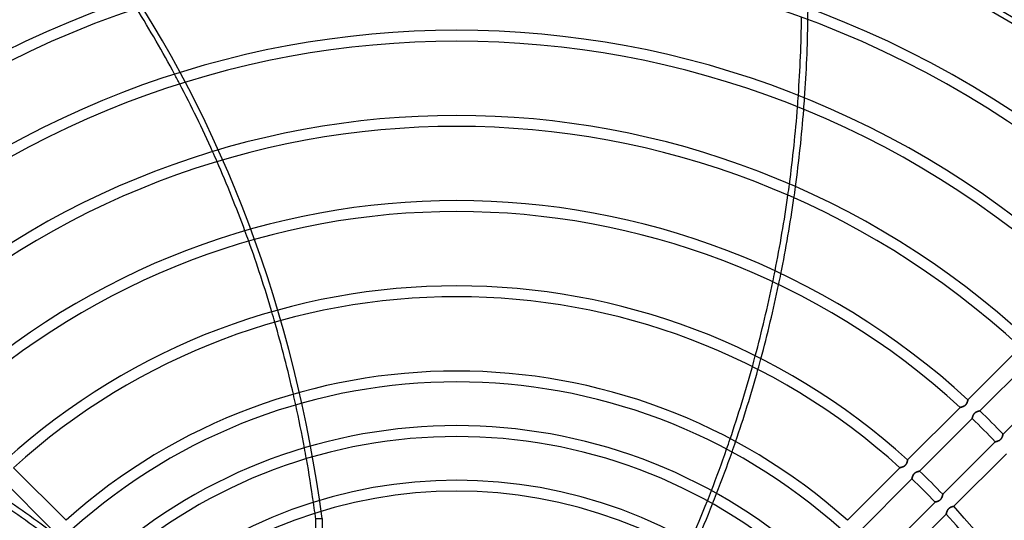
# Model space of a CAD drawing. Header units: millimetres. Extents: x -156 to 156, y -156 to 156.
# Tile 46 of 68: x -40 to 50, y 40 to 86. Entities that reach past the tile are written whole.
import ezdxf

# ---------------------------------------------------------------- set-up
doc = ezdxf.new("R2010")
doc.units = ezdxf.units.MM
doc.layers.add('MAIN-1', color=7, linetype='Continuous')

msp = doc.modelspace()

# ---------------------------------------------------------------- linework, layer by layer
at = {"layer": 'MAIN-1'}
for p, q in [((51.648, 55.89), (46.835, 51.078)), ((47.93, 50.052), (52.74, 54.861)), ((54.861, 52.74), (50.052, 47.93)), ((46.529, 50.519), (46.507, 50.505)), ((46.513, 50.509), (46.534, 50.522)), ((46.551, 50.534), (46.529, 50.519)), ((46.534, 50.522), (46.554, 50.537)), ((46.572, 50.55), (46.551, 50.534)), ((46.554, 50.537), (46.574, 50.552)), ((46.592, 50.567), (46.572, 50.55)), ((46.574, 50.552), (46.594, 50.568)), ((46.612, 50.585), (46.592, 50.567)), ((46.594, 50.568), (46.612, 50.585)), ((46.631, 50.603), (46.612, 50.585)), ((46.612, 50.585), (46.63, 50.603)), ((46.63, 50.603), (46.647, 50.621)), ((46.648, 50.623), (46.631, 50.603)), ((46.647, 50.621), (46.663, 50.641)), ((46.665, 50.643), (46.648, 50.623)), ((46.663, 50.641), (46.679, 50.661)), ((46.681, 50.664), (46.665, 50.643)), ((46.679, 50.661), (46.693, 50.681)), ((46.696, 50.686), (46.681, 50.664)), ((46.693, 50.681), (46.706, 50.702)), ((46.71, 50.708), (46.696, 50.686)), ((46.706, 50.702), (46.719, 50.723)), ((46.723, 50.73), (46.71, 50.708)), ((46.719, 50.723), (46.73, 50.744)), ((46.734, 50.752), (46.723, 50.73)), ((46.73, 50.744), (46.741, 50.765)), ((46.745, 50.774), (46.734, 50.752)), ((46.741, 50.765), (46.75, 50.786)), ((46.755, 50.796), (46.745, 50.774)), ((46.75, 50.786), (46.76, 50.807)), ((46.764, 50.818), (46.755, 50.796)), ((46.76, 50.807), (46.768, 50.828)), ((46.772, 50.84), (46.764, 50.818)), ((46.768, 50.828), (46.775, 50.848)), ((46.78, 50.861), (46.772, 50.84)), ((46.775, 50.848), (46.782, 50.868)), ((46.787, 50.882), (46.78, 50.861)), ((46.782, 50.868), (46.789, 50.888)), ((46.793, 50.903), (46.787, 50.882)), ((46.789, 50.888), (46.795, 50.907)), ((46.799, 50.923), (46.793, 50.903)), ((46.795, 50.907), (46.8, 50.925)), ((46.805, 50.942), (46.799, 50.923)), ((46.8, 50.925), (46.805, 50.943)), ((46.81, 50.96), (46.805, 50.942)), ((46.805, 50.943), (46.809, 50.96)), ((46.809, 50.96), (46.813, 50.976)), ((46.814, 50.978), (46.81, 50.96)), ((46.813, 50.976), (46.817, 50.991)), ((46.818, 50.994), (46.814, 50.978)), ((46.817, 50.991), (46.82, 51.005)), ((46.821, 51.009), (46.818, 50.994)), ((46.82, 51.005), (46.823, 51.018)), ((46.824, 51.023), (46.821, 51.009)), ((46.823, 51.018), (46.826, 51.03)), ((46.827, 51.035), (46.824, 51.023)), ((46.826, 51.03), (46.828, 51.041)), ((46.829, 51.046), (46.827, 51.035)), ((46.828, 51.041), (46.83, 51.051)), ((46.831, 51.056), (46.829, 51.046)), ((46.83, 51.051), (46.832, 51.059)), ((46.833, 51.064), (46.831, 51.056)), ((46.832, 51.059), (46.833, 51.066)), ((46.833, 51.066), (46.834, 51.071)), ((46.834, 51.07), (46.833, 51.064)), ((46.834, 51.071), (46.835, 51.075)), ((46.835, 51.074), (46.834, 51.07)), ((46.835, 51.078), (46.835, 51.077)), ((46.835, 51.077), (46.835, 51.078)), ((46.835, 51.077), (46.835, 51.074)), ((46.835, 51.075), (46.835, 51.077)), ((46.127, 50.37), (41.314, 45.557)), ((46.128, 50.37), (46.127, 50.37)), ((46.127, 50.37), (46.128, 50.37)), ((46.131, 50.371), (46.128, 50.37)), ((46.128, 50.37), (46.131, 50.371)), ((46.136, 50.372), (46.131, 50.371)), ((46.131, 50.371), (46.135, 50.372)), ((46.135, 50.372), (46.14, 50.373)), ((46.143, 50.373), (46.136, 50.372)), ((46.14, 50.373), (46.148, 50.375)), ((46.151, 50.375), (46.143, 50.373)), ((46.148, 50.375), (46.156, 50.376)), ((46.161, 50.377), (46.151, 50.375)), ((46.156, 50.376), (46.167, 50.379)), ((46.172, 50.38), (46.161, 50.377)), ((46.167, 50.379), (46.178, 50.381)), ((46.185, 50.383), (46.172, 50.38)), ((46.178, 50.381), (46.191, 50.385)), ((46.2, 50.387), (46.185, 50.383)), ((46.191, 50.385), (46.205, 50.388)), ((46.216, 50.391), (46.2, 50.387)), ((46.205, 50.388), (46.219, 50.392)), ((46.232, 50.395), (46.216, 50.391)), ((46.219, 50.392), (46.235, 50.396)), ((46.25, 50.4), (46.232, 50.395)), ((46.235, 50.396), (46.252, 50.401)), ((46.269, 50.406), (46.25, 50.4)), ((46.252, 50.401), (46.27, 50.406)), ((46.289, 50.411), (46.269, 50.406)), ((46.27, 50.406), (46.288, 50.411)), ((46.288, 50.411), (46.307, 50.417)), ((46.309, 50.418), (46.289, 50.411)), ((46.307, 50.417), (46.327, 50.424)), ((46.33, 50.425), (46.309, 50.418)), ((46.327, 50.424), (46.347, 50.431)), ((46.352, 50.433), (46.33, 50.425)), ((46.347, 50.431), (46.367, 50.438)), ((46.374, 50.441), (46.352, 50.433)), ((46.367, 50.438), (46.388, 50.446)), ((46.396, 50.45), (46.374, 50.441)), ((46.388, 50.446), (46.408, 50.455)), ((46.418, 50.459), (46.396, 50.45)), ((46.408, 50.455), (46.429, 50.464)), ((46.44, 50.469), (46.418, 50.459)), ((46.429, 50.464), (46.45, 50.474)), ((46.462, 50.48), (46.44, 50.469)), ((46.45, 50.474), (46.471, 50.485)), ((46.485, 50.492), (46.462, 50.48)), ((46.471, 50.485), (46.492, 50.497)), ((46.507, 50.505), (46.485, 50.492)), ((46.492, 50.497), (46.513, 50.509)), ((47.303, 49.623), (47.295, 49.602)), ((47.296, 49.607), (47.306, 49.629)), ((47.312, 49.643), (47.303, 49.623)), ((47.306, 49.629), (47.316, 49.651)), ((47.322, 49.664), (47.312, 49.643)), ((47.316, 49.651), (47.326, 49.673)), ((47.333, 49.685), (47.322, 49.664)), ((47.326, 49.673), (47.338, 49.695)), ((47.344, 49.706), (47.333, 49.685)), ((47.338, 49.695), (47.351, 49.717)), ((47.357, 49.727), (47.344, 49.706)), ((47.351, 49.717), (47.365, 49.739)), ((47.37, 49.747), (47.357, 49.727)), ((47.365, 49.739), (47.38, 49.761)), ((47.384, 49.767), (47.37, 49.747)), ((47.38, 49.761), (47.396, 49.782)), ((47.4, 49.787), (47.384, 49.767)), ((47.396, 49.782), (47.413, 49.802)), ((47.416, 49.806), (47.4, 49.787)), ((47.413, 49.802), (47.43, 49.822)), ((47.433, 49.824), (47.416, 49.806)), ((47.43, 49.822), (47.449, 49.84)), ((47.45, 49.841), (47.433, 49.824)), ((47.449, 49.84), (47.469, 49.858)), ((47.469, 49.858), (47.45, 49.841)), ((47.469, 49.858), (47.489, 49.875)), ((47.488, 49.874), (47.469, 49.858)), ((47.508, 49.889), (47.488, 49.874)), ((47.489, 49.875), (47.511, 49.891)), ((47.528, 49.903), (47.508, 49.889)), ((47.511, 49.891), (47.532, 49.906)), ((47.548, 49.916), (47.528, 49.903)), ((47.532, 49.906), (47.554, 49.92)), ((47.569, 49.928), (47.548, 49.916)), ((47.554, 49.92), (47.576, 49.932)), ((47.59, 49.94), (47.569, 49.928)), ((47.576, 49.932), (47.599, 49.944)), ((47.611, 49.95), (47.59, 49.94)), ((47.599, 49.944), (47.621, 49.955)), ((47.632, 49.96), (47.611, 49.95)), ((47.621, 49.955), (47.643, 49.965)), ((47.652, 49.969), (47.632, 49.96)), ((47.643, 49.965), (47.665, 49.975)), ((47.673, 49.978), (47.652, 49.969)), ((47.665, 49.975), (47.687, 49.983)), ((47.693, 49.986), (47.673, 49.978)), ((47.687, 49.983), (47.709, 49.991)), ((47.713, 49.993), (47.693, 49.986)), ((47.709, 49.991), (47.73, 49.999)), ((47.733, 50), (47.713, 49.993)), ((47.73, 49.999), (47.751, 50.006)), ((47.752, 50.006), (47.733, 50)), ((47.751, 50.006), (47.771, 50.012)), ((47.771, 50.012), (47.752, 50.006)), ((47.771, 50.012), (47.791, 50.018)), ((47.789, 50.017), (47.771, 50.012)), ((47.807, 50.022), (47.789, 50.017)), ((47.791, 50.018), (47.81, 50.023)), ((47.824, 50.027), (47.807, 50.022)), ((47.81, 50.023), (47.827, 50.028)), ((47.839, 50.031), (47.824, 50.027)), ((47.827, 50.028), (47.844, 50.032)), ((47.854, 50.035), (47.839, 50.031)), ((47.844, 50.032), (47.859, 50.036)), ((47.868, 50.038), (47.854, 50.035)), ((47.859, 50.036), (47.873, 50.039)), ((47.88, 50.041), (47.868, 50.038)), ((47.873, 50.039), (47.886, 50.042)), ((47.892, 50.043), (47.88, 50.041)), ((47.886, 50.042), (47.898, 50.045)), ((47.902, 50.046), (47.892, 50.043)), ((47.898, 50.045), (47.907, 50.047)), ((47.91, 50.047), (47.902, 50.046)), ((47.907, 50.047), (47.916, 50.049)), ((47.917, 50.049), (47.91, 50.047)), ((47.916, 50.049), (47.922, 50.05)), ((47.923, 50.05), (47.917, 50.049)), ((47.922, 50.05), (47.927, 50.051)), ((47.927, 50.051), (47.923, 50.05)), ((47.93, 50.052), (47.927, 50.051)), ((47.927, 50.051), (47.929, 50.051)), ((47.929, 50.051), (47.93, 50.052)), ((47.93, 50.052), (47.93, 50.052)), ((42.413, 44.535), (47.223, 49.344)), ((47.223, 49.345), (47.224, 49.348)), ((47.224, 49.348), (47.223, 49.345)), ((47.223, 49.344), (47.223, 49.345)), ((47.223, 49.345), (47.223, 49.344)), ((47.226, 49.357), (47.224, 49.352)), ((47.224, 49.348), (47.225, 49.353)), ((47.224, 49.352), (47.224, 49.348)), ((47.225, 49.353), (47.226, 49.359)), ((47.226, 49.359), (47.228, 49.367)), ((47.227, 49.364), (47.226, 49.357)), ((47.229, 49.373), (47.227, 49.364)), ((47.228, 49.367), (47.23, 49.377)), ((47.231, 49.383), (47.229, 49.373)), ((47.23, 49.377), (47.232, 49.388)), ((47.233, 49.394), (47.231, 49.383)), ((47.232, 49.388), (47.235, 49.4)), ((47.236, 49.406), (47.233, 49.394)), ((47.235, 49.4), (47.238, 49.414)), ((47.239, 49.42), (47.236, 49.406)), ((47.238, 49.414), (47.241, 49.43)), ((47.243, 49.435), (47.239, 49.42)), ((47.241, 49.43), (47.245, 49.446)), ((47.246, 49.45), (47.243, 49.435)), ((47.245, 49.446), (47.25, 49.464)), ((47.251, 49.467), (47.246, 49.45)), ((47.25, 49.464), (47.255, 49.482)), ((47.256, 49.485), (47.251, 49.467)), ((47.255, 49.482), (47.26, 49.502)), ((47.261, 49.503), (47.256, 49.485)), ((47.26, 49.502), (47.266, 49.522)), ((47.266, 49.522), (47.261, 49.503)), ((47.266, 49.522), (47.273, 49.542)), ((47.273, 49.541), (47.266, 49.522)), ((47.273, 49.542), (47.28, 49.564)), ((47.279, 49.561), (47.273, 49.541)), ((47.287, 49.581), (47.279, 49.561)), ((47.28, 49.564), (47.288, 49.585)), ((47.295, 49.602), (47.287, 49.581)), ((47.288, 49.585), (47.296, 49.607)), ((50.018, 47.791), (50.023, 47.81)), ((50.027, 47.824), (50.022, 47.807)), ((50.023, 47.81), (50.028, 47.827)), ((50.031, 47.839), (50.027, 47.824)), ((50.028, 47.827), (50.032, 47.844)), ((50.035, 47.854), (50.031, 47.839)), ((50.032, 47.844), (50.036, 47.859)), ((50.038, 47.868), (50.035, 47.854)), ((50.036, 47.859), (50.039, 47.873)), ((50.041, 47.88), (50.038, 47.868)), ((50.039, 47.873), (50.042, 47.886)), ((50.043, 47.892), (50.041, 47.88)), ((50.042, 47.886), (50.045, 47.898)), ((50.046, 47.902), (50.043, 47.892)), ((50.045, 47.898), (50.047, 47.907)), ((50.047, 47.91), (50.046, 47.902)), ((50.049, 47.917), (50.047, 47.91)), ((50.047, 47.907), (50.049, 47.916)), ((50.05, 47.923), (50.049, 47.917)), ((50.049, 47.916), (50.05, 47.922)), ((50.051, 47.927), (50.05, 47.923)), ((50.05, 47.922), (50.051, 47.927)), ((50.052, 47.93), (50.051, 47.927)), ((50.051, 47.929), (50.052, 47.93)), ((50.051, 47.927), (50.051, 47.929)), ((50.052, 47.93), (50.052, 47.93)), ((49.344, 47.223), (44.535, 42.413)), ((49.345, 47.223), (49.344, 47.223)), ((49.344, 47.223), (49.345, 47.223)), ((49.348, 47.224), (49.345, 47.223)), ((49.345, 47.223), (49.348, 47.224)), ((49.348, 47.224), (49.353, 47.225)), ((49.352, 47.224), (49.348, 47.224)), ((49.357, 47.226), (49.352, 47.224)), ((49.353, 47.225), (49.359, 47.226)), ((49.364, 47.227), (49.357, 47.226)), ((49.359, 47.226), (49.367, 47.228)), ((49.373, 47.229), (49.364, 47.227)), ((49.367, 47.228), (49.377, 47.23)), ((49.383, 47.231), (49.373, 47.229)), ((49.377, 47.23), (49.388, 47.232)), ((49.394, 47.233), (49.383, 47.231)), ((49.388, 47.232), (49.4, 47.235)), ((49.406, 47.236), (49.394, 47.233)), ((49.4, 47.235), (49.414, 47.238)), ((49.42, 47.239), (49.406, 47.236)), ((49.414, 47.238), (49.43, 47.241)), ((49.435, 47.243), (49.42, 47.239)), ((49.43, 47.241), (49.446, 47.245)), ((49.45, 47.246), (49.435, 47.243)), ((49.446, 47.245), (49.464, 47.25)), ((49.467, 47.251), (49.45, 47.246)), ((49.464, 47.25), (49.482, 47.255)), ((49.485, 47.256), (49.467, 47.251)), ((49.482, 47.255), (49.502, 47.26)), ((49.503, 47.261), (49.485, 47.256)), ((49.502, 47.26), (49.522, 47.266)), ((49.522, 47.266), (49.503, 47.261)), ((49.541, 47.273), (49.522, 47.266)), ((49.522, 47.266), (49.542, 47.273)), ((49.561, 47.279), (49.541, 47.273)), ((49.542, 47.273), (49.564, 47.28)), ((49.581, 47.287), (49.561, 47.279)), ((49.564, 47.28), (49.585, 47.288)), ((49.602, 47.295), (49.581, 47.287)), ((49.585, 47.288), (49.607, 47.296)), ((49.623, 47.303), (49.602, 47.295)), ((49.607, 47.296), (49.629, 47.306)), ((49.643, 47.312), (49.623, 47.303)), ((49.629, 47.306), (49.651, 47.316)), ((49.664, 47.322), (49.643, 47.312)), ((49.651, 47.316), (49.673, 47.326)), ((49.685, 47.333), (49.664, 47.322)), ((49.673, 47.326), (49.695, 47.338)), ((49.706, 47.344), (49.685, 47.333)), ((49.695, 47.338), (49.717, 47.351)), ((49.727, 47.357), (49.706, 47.344)), ((49.717, 47.351), (49.739, 47.365)), ((49.747, 47.37), (49.727, 47.357)), ((49.739, 47.365), (49.761, 47.38)), ((49.767, 47.384), (49.747, 47.37)), ((49.761, 47.38), (49.782, 47.396)), ((49.787, 47.4), (49.767, 47.384)), ((49.782, 47.396), (49.802, 47.413)), ((49.806, 47.416), (49.787, 47.4)), ((49.802, 47.413), (49.822, 47.43)), ((49.824, 47.433), (49.806, 47.416)), ((49.822, 47.43), (49.84, 47.449)), ((49.841, 47.45), (49.824, 47.433)), ((49.84, 47.449), (49.858, 47.469)), ((49.858, 47.469), (49.841, 47.45)), ((49.858, 47.469), (49.875, 47.489)), ((49.874, 47.488), (49.858, 47.469)), ((49.889, 47.508), (49.874, 47.488)), ((49.875, 47.489), (49.891, 47.511)), ((49.903, 47.528), (49.889, 47.508)), ((49.891, 47.511), (49.906, 47.532)), ((49.916, 47.548), (49.903, 47.528)), ((49.906, 47.532), (49.92, 47.554)), ((49.928, 47.569), (49.916, 47.548)), ((49.92, 47.554), (49.932, 47.576)), ((49.94, 47.59), (49.928, 47.569)), ((49.932, 47.576), (49.944, 47.599)), ((49.95, 47.611), (49.94, 47.59)), ((49.944, 47.599), (49.955, 47.621)), ((49.96, 47.632), (49.95, 47.611)), ((49.955, 47.621), (49.965, 47.643)), ((49.969, 47.652), (49.96, 47.632)), ((49.965, 47.643), (49.975, 47.665)), ((49.978, 47.673), (49.969, 47.652)), ((49.975, 47.665), (49.983, 47.687)), ((49.986, 47.693), (49.978, 47.673)), ((49.983, 47.687), (49.991, 47.709)), ((49.993, 47.713), (49.986, 47.693)), ((49.991, 47.709), (49.999, 47.73)), ((50, 47.733), (49.993, 47.713)), ((49.999, 47.73), (50.006, 47.751)), ((50.006, 47.752), (50, 47.733)), ((50.012, 47.771), (50.006, 47.752)), ((50.006, 47.751), (50.012, 47.771)), ((50.012, 47.771), (50.018, 47.791)), ((50.017, 47.789), (50.012, 47.771)), ((50.022, 47.807), (50.017, 47.789)), ((45.557, 41.314), (50.37, 46.127)), ((41.127, 45.102), (41.109, 45.082)), ((41.126, 45.1), (41.142, 45.119)), ((41.144, 45.122), (41.127, 45.102)), ((41.142, 45.119), (41.158, 45.139)), ((41.16, 45.143), (41.144, 45.122)), ((41.158, 45.139), (41.172, 45.16)), ((41.175, 45.165), (41.16, 45.143)), ((41.172, 45.16), (41.185, 45.181)), ((41.189, 45.187), (41.175, 45.165)), ((41.185, 45.181), (41.198, 45.202)), ((41.202, 45.209), (41.189, 45.187)), ((41.198, 45.202), (41.209, 45.223)), ((41.213, 45.231), (41.202, 45.209)), ((41.209, 45.223), (41.22, 45.244)), ((41.224, 45.253), (41.213, 45.231)), ((41.22, 45.244), (41.23, 45.265)), ((41.234, 45.275), (41.224, 45.253)), ((41.23, 45.265), (41.239, 45.286)), ((41.243, 45.297), (41.234, 45.275)), ((41.239, 45.286), (41.247, 45.307)), ((41.251, 45.318), (41.243, 45.297)), ((41.247, 45.307), (41.254, 45.327)), ((41.259, 45.34), (41.251, 45.318)), ((41.254, 45.327), (41.261, 45.347)), ((41.266, 45.361), (41.259, 45.34)), ((41.261, 45.347), (41.268, 45.367)), ((41.272, 45.382), (41.266, 45.361)), ((41.268, 45.367), (41.274, 45.386)), ((41.278, 45.401), (41.272, 45.382)), ((41.274, 45.386), (41.279, 45.404)), ((41.284, 45.421), (41.278, 45.401)), ((41.279, 45.404), (41.284, 45.422)), ((41.288, 45.439), (41.284, 45.421)), ((41.284, 45.422), (41.288, 45.439)), ((41.293, 45.457), (41.288, 45.439)), ((41.288, 45.439), (41.292, 45.455)), ((41.292, 45.455), (41.296, 45.47)), ((41.297, 45.473), (41.293, 45.457)), ((41.296, 45.47), (41.299, 45.484)), ((41.3, 45.488), (41.297, 45.473)), ((41.299, 45.484), (41.302, 45.497)), ((41.303, 45.502), (41.3, 45.488)), ((41.302, 45.497), (41.305, 45.509)), ((41.306, 45.514), (41.303, 45.502)), ((41.305, 45.509), (41.307, 45.52)), ((41.308, 45.525), (41.306, 45.514)), ((41.307, 45.52), (41.309, 45.529)), ((41.31, 45.535), (41.308, 45.525)), ((41.309, 45.529), (41.31, 45.538)), ((41.31, 45.538), (41.312, 45.544)), ((41.311, 45.542), (41.31, 45.535)), ((41.312, 45.549), (41.311, 45.542)), ((41.313, 45.553), (41.312, 45.549)), ((41.312, 45.544), (41.313, 45.55)), ((41.314, 45.556), (41.313, 45.553)), ((41.313, 45.554), (41.314, 45.556)), ((41.313, 45.55), (41.313, 45.554)), ((41.314, 45.557), (41.314, 45.556)), ((41.314, 45.556), (41.314, 45.557)), ((-35.791, 40.034), (-40.606, 44.849)), ((40.606, 44.849), (35.791, 40.034)), ((40.607, 44.849), (40.606, 44.849)), ((40.606, 44.849), (40.607, 44.849)), ((40.61, 44.849), (40.607, 44.849)), ((40.607, 44.849), (40.609, 44.849)), ((40.609, 44.849), (40.613, 44.85)), ((40.615, 44.851), (40.61, 44.849)), ((40.613, 44.85), (40.619, 44.852)), ((40.621, 44.852), (40.615, 44.851)), ((40.619, 44.852), (40.626, 44.853)), ((40.629, 44.854), (40.621, 44.852)), ((40.626, 44.853), (40.635, 44.855)), ((40.639, 44.856), (40.629, 44.854)), ((40.635, 44.855), (40.645, 44.857)), ((40.651, 44.859), (40.639, 44.856)), ((40.645, 44.857), (40.657, 44.86)), ((40.664, 44.862), (40.651, 44.859)), ((40.657, 44.86), (40.669, 44.863)), ((40.678, 44.866), (40.664, 44.862)), ((40.669, 44.863), (40.683, 44.867)), ((40.694, 44.87), (40.678, 44.866)), ((40.683, 44.867), (40.698, 44.871)), ((40.711, 44.874), (40.694, 44.87)), ((40.698, 44.871), (40.714, 44.875)), ((40.729, 44.879), (40.711, 44.874)), ((40.714, 44.875), (40.731, 44.88)), ((40.748, 44.884), (40.729, 44.879)), ((40.731, 44.88), (40.749, 44.885)), ((40.768, 44.89), (40.748, 44.884)), ((40.749, 44.885), (40.767, 44.89)), ((40.767, 44.89), (40.786, 44.896)), ((40.788, 44.897), (40.768, 44.89)), ((40.786, 44.896), (40.806, 44.903)), ((40.809, 44.904), (40.788, 44.897)), ((40.806, 44.903), (40.826, 44.91)), ((40.83, 44.911), (40.809, 44.904)), ((40.826, 44.91), (40.846, 44.917)), ((40.852, 44.92), (40.83, 44.911)), ((40.846, 44.917), (40.866, 44.925)), ((40.874, 44.929), (40.852, 44.92)), ((40.866, 44.925), (40.887, 44.934)), ((40.897, 44.938), (40.874, 44.929)), ((40.887, 44.934), (40.908, 44.943)), ((40.919, 44.948), (40.897, 44.938)), ((40.908, 44.943), (40.929, 44.953)), ((40.941, 44.959), (40.919, 44.948)), ((40.929, 44.953), (40.95, 44.964)), ((40.963, 44.971), (40.941, 44.959)), ((40.95, 44.964), (40.971, 44.976)), ((40.986, 44.984), (40.963, 44.971)), ((40.971, 44.976), (40.992, 44.988)), ((41.008, 44.998), (40.986, 44.984)), ((40.992, 44.988), (41.013, 45.001)), ((41.029, 45.013), (41.008, 44.998)), ((41.013, 45.001), (41.033, 45.016)), ((41.051, 45.029), (41.029, 45.013)), ((41.033, 45.016), (41.053, 45.031)), ((41.071, 45.046), (41.051, 45.029)), ((41.053, 45.031), (41.072, 45.047)), ((41.091, 45.064), (41.071, 45.046)), ((41.072, 45.047), (41.091, 45.064)), ((41.109, 45.082), (41.091, 45.064)), ((41.091, 45.064), (41.109, 45.082)), ((41.109, 45.082), (41.126, 45.1)), ((41.821, 44.178), (41.834, 44.2)), ((41.84, 44.21), (41.827, 44.189)), ((41.834, 44.2), (41.848, 44.222)), ((41.853, 44.23), (41.84, 44.21)), ((41.848, 44.222), (41.863, 44.244)), ((41.867, 44.25), (41.853, 44.23)), ((41.863, 44.244), (41.879, 44.265)), ((41.883, 44.27), (41.867, 44.25)), ((41.879, 44.265), (41.896, 44.285)), ((41.899, 44.289), (41.883, 44.27)), ((41.896, 44.285), (41.913, 44.305)), ((41.916, 44.307), (41.899, 44.289)), ((41.913, 44.305), (41.932, 44.323)), ((41.933, 44.324), (41.916, 44.307)), ((41.932, 44.323), (41.952, 44.341)), ((41.952, 44.341), (41.933, 44.324)), ((41.952, 44.341), (41.972, 44.358)), ((41.971, 44.357), (41.952, 44.341)), ((41.991, 44.372), (41.971, 44.357)), ((41.972, 44.358), (41.994, 44.374)), ((42.011, 44.386), (41.991, 44.372)), ((41.994, 44.374), (42.015, 44.389)), ((42.031, 44.399), (42.011, 44.386)), ((42.015, 44.389), (42.037, 44.402)), ((42.052, 44.411), (42.031, 44.399)), ((42.037, 44.402), (42.059, 44.415)), ((42.073, 44.423), (42.052, 44.411)), ((42.059, 44.415), (42.082, 44.427)), ((42.094, 44.433), (42.073, 44.423)), ((42.082, 44.427), (42.104, 44.438)), ((42.115, 44.443), (42.094, 44.433)), ((42.104, 44.438), (42.126, 44.448)), ((42.135, 44.452), (42.115, 44.443)), ((42.126, 44.448), (42.148, 44.458)), ((42.156, 44.461), (42.135, 44.452)), ((42.148, 44.458), (42.17, 44.466)), ((42.176, 44.468), (42.156, 44.461)), ((42.17, 44.466), (42.192, 44.474)), ((42.196, 44.476), (42.176, 44.468)), ((42.192, 44.474), (42.213, 44.482)), ((42.216, 44.483), (42.196, 44.476)), ((42.213, 44.482), (42.234, 44.489)), ((42.235, 44.489), (42.216, 44.483)), ((42.234, 44.489), (42.255, 44.495)), ((42.254, 44.495), (42.235, 44.489)), ((42.272, 44.5), (42.254, 44.495)), ((42.255, 44.495), (42.274, 44.501)), ((42.29, 44.505), (42.272, 44.5)), ((42.274, 44.501), (42.293, 44.506)), ((42.307, 44.51), (42.29, 44.505)), ((42.293, 44.506), (42.31, 44.511)), ((42.322, 44.514), (42.307, 44.51)), ((42.31, 44.511), (42.327, 44.515)), ((42.337, 44.518), (42.322, 44.514)), ((42.327, 44.515), (42.342, 44.519)), ((42.351, 44.521), (42.337, 44.518)), ((42.342, 44.519), (42.357, 44.522)), ((42.364, 44.524), (42.351, 44.521)), ((42.357, 44.522), (42.369, 44.525)), ((42.375, 44.526), (42.364, 44.524)), ((42.369, 44.525), (42.381, 44.528)), ((42.385, 44.529), (42.375, 44.526)), ((42.381, 44.528), (42.39, 44.53)), ((42.393, 44.531), (42.385, 44.529)), ((42.39, 44.53), (42.399, 44.532)), ((42.401, 44.532), (42.393, 44.531)), ((42.399, 44.532), (42.405, 44.533)), ((42.406, 44.533), (42.401, 44.532)), ((42.405, 44.533), (42.41, 44.534)), ((42.41, 44.534), (42.406, 44.533)), ((42.41, 44.534), (42.413, 44.535)), ((42.413, 44.535), (42.41, 44.534)), ((42.413, 44.535), (42.413, 44.535)), ((42.413, 44.535), (42.413, 44.535)), ((-41.706, 43.827), (-36.896, 39.017)), ((36.896, 39.017), (41.706, 43.827)), ((41.706, 43.828), (41.707, 43.831)), ((41.707, 43.831), (41.706, 43.828)), ((41.706, 43.827), (41.706, 43.828)), ((41.706, 43.828), (41.706, 43.827)), ((41.707, 43.831), (41.708, 43.836)), ((41.708, 43.835), (41.707, 43.831)), ((41.708, 43.836), (41.709, 43.842)), ((41.709, 43.84), (41.708, 43.835)), ((41.709, 43.842), (41.711, 43.85)), ((41.71, 43.847), (41.709, 43.84)), ((41.712, 43.856), (41.71, 43.847)), ((41.711, 43.85), (41.713, 43.86)), ((41.714, 43.866), (41.712, 43.856)), ((41.713, 43.86), (41.715, 43.871)), ((41.716, 43.877), (41.714, 43.866)), ((41.715, 43.871), (41.718, 43.883)), ((41.719, 43.889), (41.716, 43.877)), ((41.718, 43.883), (41.721, 43.898)), ((41.722, 43.903), (41.719, 43.889)), ((41.721, 43.898), (41.724, 43.913)), ((41.726, 43.918), (41.722, 43.903)), ((41.724, 43.913), (41.728, 43.929)), ((41.729, 43.933), (41.726, 43.918)), ((41.728, 43.929), (41.733, 43.947)), ((41.734, 43.95), (41.729, 43.933)), ((41.733, 43.947), (41.738, 43.965)), ((41.738, 43.968), (41.734, 43.95)), ((41.744, 43.986), (41.738, 43.968)), ((41.738, 43.965), (41.743, 43.985)), ((41.743, 43.985), (41.749, 44.005)), ((41.749, 44.005), (41.744, 43.986)), ((41.749, 44.005), (41.756, 44.025)), ((41.756, 44.024), (41.749, 44.005)), ((41.756, 44.025), (41.763, 44.047)), ((41.762, 44.044), (41.756, 44.024)), ((41.77, 44.064), (41.762, 44.044)), ((41.763, 44.047), (41.771, 44.068)), ((41.777, 44.085), (41.77, 44.064)), ((41.771, 44.068), (41.779, 44.09)), ((41.786, 44.106), (41.777, 44.085)), ((41.779, 44.09), (41.788, 44.112)), ((41.795, 44.126), (41.786, 44.106)), ((41.788, 44.112), (41.798, 44.134)), ((41.805, 44.147), (41.795, 44.126)), ((41.798, 44.134), (41.809, 44.156)), ((41.816, 44.168), (41.805, 44.147)), ((41.809, 44.156), (41.821, 44.178)), ((41.827, 44.189), (41.816, 44.168)), ((44.53, 42.39), (44.532, 42.399)), ((44.532, 42.401), (44.531, 42.393)), ((44.533, 42.406), (44.532, 42.401)), ((44.532, 42.399), (44.533, 42.405)), ((44.534, 42.41), (44.533, 42.406)), ((44.533, 42.405), (44.534, 42.41)), ((44.535, 42.413), (44.534, 42.41)), ((44.534, 42.41), (44.535, 42.413)), ((44.535, 42.413), (44.535, 42.413)), ((44.535, 42.413), (44.535, 42.413)), ((43.827, 41.706), (39.017, 36.896)), ((43.828, 41.706), (43.827, 41.706)), ((43.827, 41.706), (43.828, 41.706)), ((43.831, 41.707), (43.828, 41.706)), ((43.828, 41.706), (43.831, 41.707)), ((43.835, 41.708), (43.831, 41.707)), ((43.831, 41.707), (43.836, 41.708)), ((43.84, 41.709), (43.835, 41.708)), ((43.836, 41.708), (43.842, 41.709)), ((43.847, 41.71), (43.84, 41.709)), ((43.842, 41.709), (43.85, 41.711)), ((43.856, 41.712), (43.847, 41.71)), ((43.85, 41.711), (43.86, 41.713)), ((43.866, 41.714), (43.856, 41.712)), ((43.86, 41.713), (43.871, 41.715)), ((43.877, 41.716), (43.866, 41.714)), ((43.871, 41.715), (43.883, 41.718)), ((43.889, 41.719), (43.877, 41.716)), ((43.883, 41.718), (43.898, 41.721)), ((43.903, 41.722), (43.889, 41.719)), ((43.898, 41.721), (43.913, 41.724)), ((43.918, 41.726), (43.903, 41.722)), ((43.913, 41.724), (43.929, 41.728)), ((43.933, 41.729), (43.918, 41.726)), ((43.929, 41.728), (43.947, 41.733)), ((43.95, 41.734), (43.933, 41.729)), ((43.947, 41.733), (43.965, 41.738)), ((43.968, 41.738), (43.95, 41.734)), ((43.965, 41.738), (43.985, 41.743)), ((43.986, 41.744), (43.968, 41.738)), ((43.985, 41.743), (44.005, 41.749)), ((44.005, 41.749), (43.986, 41.744)), ((44.024, 41.756), (44.005, 41.749)), ((44.005, 41.749), (44.025, 41.756)), ((44.044, 41.762), (44.024, 41.756)), ((44.025, 41.756), (44.047, 41.763)), ((44.064, 41.77), (44.044, 41.762)), ((44.047, 41.763), (44.068, 41.771)), ((44.085, 41.777), (44.064, 41.77)), ((44.068, 41.771), (44.09, 41.779)), ((44.106, 41.786), (44.085, 41.777)), ((44.09, 41.779), (44.112, 41.788)), ((44.126, 41.795), (44.106, 41.786)), ((44.112, 41.788), (44.134, 41.798)), ((44.147, 41.805), (44.126, 41.795)), ((44.134, 41.798), (44.156, 41.809)), ((44.168, 41.816), (44.147, 41.805)), ((44.156, 41.809), (44.178, 41.821)), ((44.189, 41.827), (44.168, 41.816)), ((44.178, 41.821), (44.2, 41.834)), ((44.21, 41.84), (44.189, 41.827)), ((44.2, 41.834), (44.222, 41.848)), ((44.23, 41.853), (44.21, 41.84)), ((44.222, 41.848), (44.244, 41.863)), ((44.25, 41.867), (44.23, 41.853)), ((44.244, 41.863), (44.265, 41.879)), ((44.27, 41.883), (44.25, 41.867)), ((44.265, 41.879), (44.285, 41.896)), ((44.289, 41.899), (44.27, 41.883)), ((44.285, 41.896), (44.305, 41.913)), ((44.307, 41.916), (44.289, 41.899)), ((44.305, 41.913), (44.323, 41.932)), ((44.324, 41.933), (44.307, 41.916)), ((44.323, 41.932), (44.341, 41.952)), ((44.341, 41.952), (44.324, 41.933)), ((44.341, 41.952), (44.358, 41.972)), ((44.357, 41.971), (44.341, 41.952)), ((44.372, 41.991), (44.357, 41.971)), ((44.358, 41.972), (44.374, 41.994)), ((44.386, 42.011), (44.372, 41.991)), ((44.374, 41.994), (44.389, 42.015)), ((44.399, 42.031), (44.386, 42.011)), ((44.389, 42.015), (44.402, 42.037)), ((44.411, 42.052), (44.399, 42.031)), ((44.402, 42.037), (44.415, 42.059)), ((44.423, 42.073), (44.411, 42.052)), ((44.415, 42.059), (44.427, 42.082)), ((44.433, 42.094), (44.423, 42.073)), ((44.427, 42.082), (44.438, 42.104)), ((44.443, 42.115), (44.433, 42.094)), ((44.438, 42.104), (44.448, 42.126)), ((44.452, 42.135), (44.443, 42.115)), ((44.448, 42.126), (44.458, 42.148)), ((44.461, 42.156), (44.452, 42.135)), ((44.458, 42.148), (44.466, 42.17)), ((44.468, 42.176), (44.461, 42.156)), ((44.466, 42.17), (44.474, 42.192)), ((44.476, 42.196), (44.468, 42.176)), ((44.474, 42.192), (44.482, 42.213)), ((44.483, 42.216), (44.476, 42.196)), ((44.482, 42.213), (44.489, 42.234)), ((44.489, 42.235), (44.483, 42.216)), ((44.489, 42.234), (44.495, 42.255)), ((44.495, 42.254), (44.489, 42.235)), ((44.495, 42.255), (44.501, 42.274)), ((44.5, 42.272), (44.495, 42.254)), ((44.505, 42.29), (44.5, 42.272)), ((44.501, 42.274), (44.506, 42.293)), ((44.51, 42.307), (44.505, 42.29)), ((44.506, 42.293), (44.511, 42.31)), ((44.514, 42.322), (44.51, 42.307)), ((44.511, 42.31), (44.515, 42.327)), ((44.518, 42.337), (44.514, 42.322)), ((44.515, 42.327), (44.519, 42.342)), ((44.521, 42.351), (44.518, 42.337)), ((44.519, 42.342), (44.522, 42.357)), ((44.524, 42.364), (44.521, 42.351)), ((44.522, 42.357), (44.525, 42.369)), ((44.526, 42.375), (44.524, 42.364)), ((44.525, 42.369), (44.528, 42.381)), ((44.529, 42.385), (44.526, 42.375)), ((44.528, 42.381), (44.53, 42.39)), ((44.531, 42.393), (44.529, 42.385)), ((40.034, 35.791), (44.849, 40.606)), ((44.851, 40.615), (44.849, 40.61)), ((44.849, 40.609), (44.85, 40.613)), ((44.849, 40.61), (44.849, 40.607)), ((44.849, 40.607), (44.849, 40.609)), ((44.849, 40.606), (44.849, 40.607)), ((44.849, 40.607), (44.849, 40.606)), ((44.85, 40.613), (44.852, 40.619)), ((44.852, 40.621), (44.851, 40.615)), ((44.854, 40.629), (44.852, 40.621)), ((44.852, 40.619), (44.853, 40.626)), ((44.853, 40.626), (44.855, 40.635)), ((44.856, 40.639), (44.854, 40.629)), ((44.855, 40.635), (44.857, 40.645)), ((44.859, 40.651), (44.856, 40.639)), ((44.857, 40.645), (44.86, 40.657)), ((44.862, 40.664), (44.859, 40.651)), ((44.86, 40.657), (44.863, 40.669)), ((44.866, 40.678), (44.862, 40.664)), ((44.863, 40.669), (44.867, 40.683)), ((44.87, 40.694), (44.866, 40.678)), ((44.867, 40.683), (44.871, 40.698)), ((44.874, 40.711), (44.87, 40.694)), ((44.871, 40.698), (44.875, 40.714)), ((44.879, 40.729), (44.874, 40.711)), ((44.875, 40.714), (44.88, 40.731)), ((44.884, 40.748), (44.879, 40.729)), ((44.88, 40.731), (44.885, 40.749)), ((44.89, 40.768), (44.884, 40.748)), ((44.885, 40.749), (44.89, 40.767)), ((44.897, 40.788), (44.89, 40.768)), ((44.89, 40.767), (44.896, 40.786)), ((44.896, 40.786), (44.903, 40.806)), ((44.904, 40.809), (44.897, 40.788)), ((44.903, 40.806), (44.91, 40.826)), ((44.911, 40.83), (44.904, 40.809)), ((44.91, 40.826), (44.917, 40.846)), ((44.92, 40.852), (44.911, 40.83)), ((44.917, 40.846), (44.925, 40.866)), ((44.929, 40.874), (44.92, 40.852)), ((44.925, 40.866), (44.934, 40.887)), ((44.938, 40.897), (44.929, 40.874)), ((44.934, 40.887), (44.943, 40.908)), ((44.948, 40.919), (44.938, 40.897)), ((44.943, 40.908), (44.953, 40.929)), ((44.959, 40.941), (44.948, 40.919)), ((44.953, 40.929), (44.964, 40.95)), ((44.971, 40.963), (44.959, 40.941)), ((44.964, 40.95), (44.976, 40.971)), ((44.984, 40.986), (44.971, 40.963)), ((44.976, 40.971), (44.988, 40.992)), ((44.998, 41.008), (44.984, 40.986)), ((44.988, 40.992), (45.001, 41.013)), ((45.013, 41.029), (44.998, 41.008)), ((45.001, 41.013), (45.016, 41.033)), ((45.029, 41.051), (45.013, 41.029)), ((45.016, 41.033), (45.031, 41.053)), ((45.046, 41.071), (45.029, 41.051)), ((45.031, 41.053), (45.047, 41.072)), ((45.064, 41.091), (45.046, 41.071)), ((45.047, 41.072), (45.064, 41.091)), ((45.064, 41.091), (45.082, 41.109)), ((45.082, 41.109), (45.064, 41.091)), ((45.102, 41.127), (45.082, 41.109)), ((45.082, 41.109), (45.1, 41.126)), ((45.1, 41.126), (45.119, 41.142)), ((45.122, 41.144), (45.102, 41.127)), ((45.119, 41.142), (45.139, 41.158)), ((45.143, 41.16), (45.122, 41.144)), ((45.139, 41.158), (45.16, 41.172)), ((45.165, 41.175), (45.143, 41.16)), ((45.16, 41.172), (45.181, 41.185)), ((45.187, 41.189), (45.165, 41.175)), ((45.181, 41.185), (45.202, 41.198)), ((45.209, 41.202), (45.187, 41.189)), ((45.202, 41.198), (45.223, 41.209)), ((45.231, 41.213), (45.209, 41.202)), ((45.223, 41.209), (45.244, 41.22)), ((45.253, 41.224), (45.231, 41.213)), ((45.244, 41.22), (45.265, 41.23)), ((45.275, 41.234), (45.253, 41.224)), ((45.265, 41.23), (45.286, 41.239)), ((45.297, 41.243), (45.275, 41.234)), ((45.286, 41.239), (45.307, 41.247)), ((45.318, 41.251), (45.297, 41.243)), ((45.307, 41.247), (45.327, 41.254)), ((45.34, 41.259), (45.318, 41.251)), ((45.327, 41.254), (45.347, 41.261)), ((45.361, 41.266), (45.34, 41.259)), ((45.347, 41.261), (45.367, 41.268)), ((45.382, 41.272), (45.361, 41.266)), ((45.367, 41.268), (45.386, 41.274)), ((45.401, 41.278), (45.382, 41.272)), ((45.386, 41.274), (45.404, 41.279)), ((45.421, 41.284), (45.401, 41.278)), ((45.404, 41.279), (45.422, 41.284)), ((45.439, 41.288), (45.421, 41.284)), ((45.422, 41.284), (45.439, 41.288)), ((45.457, 41.293), (45.439, 41.288)), ((45.439, 41.288), (45.455, 41.292)), ((45.455, 41.292), (45.47, 41.296)), ((45.473, 41.297), (45.457, 41.293)), ((45.47, 41.296), (45.484, 41.299)), ((45.488, 41.3), (45.473, 41.297)), ((45.484, 41.299), (45.497, 41.302)), ((45.502, 41.303), (45.488, 41.3)), ((45.497, 41.302), (45.509, 41.305)), ((45.514, 41.306), (45.502, 41.303)), ((45.509, 41.305), (45.52, 41.307)), ((45.525, 41.308), (45.514, 41.306)), ((45.52, 41.307), (45.529, 41.309)), ((45.535, 41.31), (45.525, 41.308)), ((45.529, 41.309), (45.538, 41.31)), ((45.542, 41.311), (45.535, 41.31)), ((45.538, 41.31), (45.544, 41.312)), ((45.549, 41.312), (45.542, 41.311)), ((45.544, 41.312), (45.55, 41.313)), ((45.553, 41.313), (45.549, 41.312)), ((45.55, 41.313), (45.554, 41.313)), ((45.556, 41.314), (45.553, 41.313)), ((45.554, 41.313), (45.556, 41.314)), ((45.556, 41.314), (45.557, 41.314)), ((45.557, 41.314), (45.556, 41.314)), ((-12.915, 36.482), (-12.915, 40.2)), ((-12.915, 40.2), (-12.327, 40.2)), ((-12.327, 40.2), (-12.327, 21.75))]:
    msp.add_line(p, q, dxfattribs=at)
for radius, start, end in [(110.5, 46.47255, 133.52747), (110.5, 46.47255, 133.52747), (110.5, 46.47255, 133.52747), (109.5, 46.45238, 133.54758), (109.5, 46.47031, 133.5297), (109.5, 46.56995, 133.43007), (105, 0, 180.00002), (105.5, 46.55603, 133.44393), (104.5, 46.64507, 133.3549), (104, 46.65297, 133.34699), (101, 89.99998, 179.99998), (101, 89.99998, 270.00002), (100.5, 46.63424, 133.36578), (101, 270.00002, 89.99998), (101, 0, 89.99998), (100, 89.99998, 179.99998), (100, 89.99998, 270.00002), (99.5, 46.72774, 133.27222), (100, 0, 89.99998), (100, 270.00002, 89.99998), (92.7, 46.85454, 133.14542), (91.7, 46.87477, 133.1252), (84.9, 47.025, 132.97497), (83.9, 47.04917, 132.95085), (77.1, 47.22994, 132.77002), (76.1, 47.25928, 132.74068), (69.3, 47.48113, 132.51889), (68.3, 47.51745, 132.48251), (61.5, 47.79602, 132.204), (60.5, 47.84226, 132.1577), (53.7, 48.20254, 131.79742), (52.7, 48.02028, 131.97974), (69.3, 43.75971, 46.24027), (68.3, 43.74155, 46.25844), (48.7, 48.53176, 131.46826), (47.7, 48.32882, 131.6712), (61.5, 43.60243, 46.39761), (43.7, 48.93644, 131.06358), (60.5, 43.57928, 46.4207), (42.7, 48.70737, 131.29259), (60.5, 0, 42.15772), (61.5, 0, 42.20396)]:
    msp.add_arc((0, 0), radius, start, end, dxfattribs=at)
for centre, major_axis, start_param, end_param in [((-95.354, 23.362), (0, -104), 1.73342, 2.277912), ((-95.942, 23.362), (0, -104), 2.156742, 2.227871), ((-51.947, 87.711), (0, 104), -1.588503, -1.57828), ((-52.535, 87.711), (0, -104), 1.486162, 1.555175), ((-51.947, 87.711), (0, 104), -1.657643, -1.588503), ((-95.942, 23.362), (0, -104), 2.146417, 2.156742), ((-95.942, 23.362), (0, -104), 2.077006, 2.146417), ((-52.535, 87.711), (0, -104), 1.476062, 1.486162), ((-51.947, 87.711), (0, 104), -1.667762, -1.657643), ((-52.535, 87.711), (0, -104), 1.407636, 1.476062), ((-51.947, 87.711), (0, 104), -1.736312, -1.667762), ((-95.942, 23.362), (0, -104), 2.066905, 2.077006), ((-95.942, 23.362), (0, -104), 1.998834, 2.066905), ((-52.535, 87.711), (0, -104), 1.397606, 1.407636), ((-51.947, 87.711), (0, 104), -1.746361, -1.736312), ((-52.535, 87.711), (0, -104), 1.32955, 1.397606), ((-51.947, 87.711), (0, 104), -1.81454, -1.746361), ((-95.942, 23.362), (0, -104), 1.988904, 1.998834), ((-95.942, 23.362), (0, -104), 1.921815, 1.988904), ((-52.535, 87.711), (0, -104), 1.319558, 1.32955), ((-51.947, 87.711), (0, 104), -1.82455, -1.81454), ((-52.535, 87.711), (0, -104), 1.251667, 1.319558), ((-51.947, 87.711), (0, 104), -1.892562, -1.82455), ((-95.942, 23.362), (0, -104), 1.912002, 1.921815), ((-95.942, 23.362), (0, -104), 1.845515, 1.912002), ((-7.248, 97.907), (-98.91, -32.138), 1.73342, 2.277912), ((-52.535, 87.711), (0, -104), 1.241685, 1.251667), ((-51.947, 87.711), (0, 104), -1.902562, -1.892562), ((-52.535, 87.711), (0, -104), 1.173762, 1.241685), ((-51.947, 87.711), (0, 104), -1.970603, -1.902562), ((-95.942, 23.362), (0, -104), 1.83576, 1.845515), ((-95.942, 23.362), (0, -104), 1.79675, 1.83576), ((-52.535, 87.711), (0, -104), 1.16376, 1.173762), ((-51.947, 87.711), (0, 104), -1.980621, -1.970603), ((-95.942, 23.362), (0, -104), 1.786993, 1.79675), ((-52.535, 87.711), (0, -104), 1.123705, 1.16376), ((-51.947, 87.711), (0, 104), -2.020743, -1.980621), ((-95.942, 23.362), (0, -104), 1.747896, 1.786993), ((-99.652, -22.86), (98.91, -32.138), 1.173762, 1.241685), ((-99.47, -22.301), (-98.91, 32.138), -1.970603, -1.902562), ((-52.535, 87.711), (0, -104), 1.113675, 1.123705), ((-51.947, 87.711), (0, 104), -2.030788, -2.020743), ((-95.942, 23.362), (0, -104), 1.738095, 1.747896), ((-52.535, 87.711), (0, -104), 1.073481, 1.113675), ((-51.947, 87.711), (0, 104), -2.071044, -2.030788), ((-95.942, 23.362), (0, -104), 1.73342, 1.738095)]:
    msp.add_ellipse(centre, major_axis=major_axis, ratio=0.809017, start_param=start_param, end_param=end_param, dxfattribs=at)

doc.saveas('drawing.dxf')
